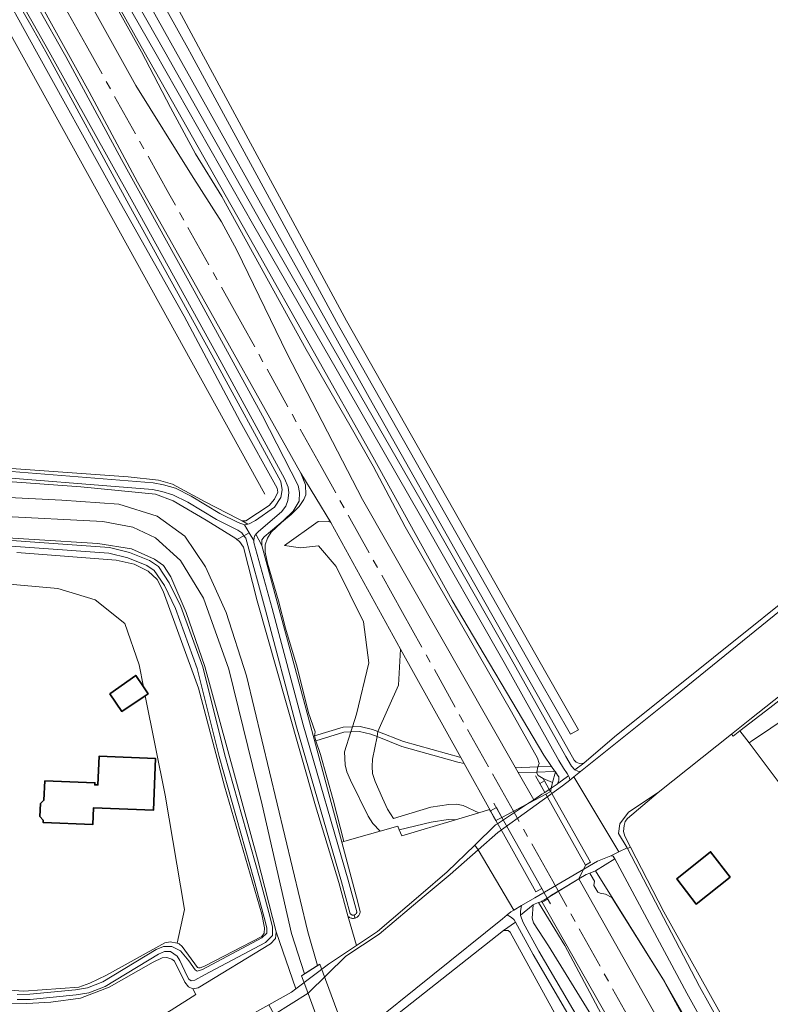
# Model space of a CAD drawing. Extents: x 154222 to 160093, y 456746 to 462495.
# Tile 14 of 254: x 156058 to 156190, y 460333 to 460506. Entities that reach past the tile are written whole.
import ezdxf

# ---------------------------------------------------------------- set-up
doc = ezdxf.new("R2010")
doc.units = 0
doc.header["$LTSCALE"] = 0.75
doc.linetypes.add('AM-AS', pattern=[16, 10, -2, 2, -2])
for name, color, linetype, lineweight in [('B-XX-AM-AS_SPOOR-G', 252, 'AM-AS', 18), ('B-XX-GR-BEPLANTING_CULTUUR_BOSPLANTSOEN-GV', 252, 'CONTINUOUS', 18), ('B-XX-GR-BOS_GEMENGD-GV', 252, 'CONTINUOUS', 13), ('B-XX-GR-BOS_LOOF-GV', 252, 'CONTINUOUS', 13), ('B-XX-GR-BOUWLAND-GV', 252, 'CONTINUOUS', 13), ('B-XX-GR-GRAS-GV', 252, 'CONTINUOUS', 13), ('B-XX-GR-STRUIK-GV', 252, 'CONTINUOUS', 13), ('B-XX-IE-TERREINAFSCHEIDING_KUNSTMATIG_HEKWERK-G', 252, 'IE-TERREINAFSCHEIDING-KUNSTMATIG', 18), ('B-XX-IE-TERREINAFSCHEIDING_KUNSTMATIG_MUUR-G', 252, 'IE-TERREINAFSCHEIDING-KUNSTMATIG-DICHT', 18), ('B-XX-KW-KUNSTWERK-GV', 252, 'CONTINUOUS', 18), ('B-XX-KW-KUNSTWERK_DEK-GV', 252, 'CONTINUOUS', 18), ('B-XX-OG-BEBOUWING-GV', 6, 'CONTINUOUS', 35), ('B-XX-OG-TERREIN_CULTUURSCHEIDING-GV', 252, 'CONTINUOUS', 18), ('B-XX-OG-TERREIN_ERF-GV', 252, 'CONTINUOUS', 18), ('B-XX-OG-WATER-GV', 252, 'CONTINUOUS', 18), ('B-XX-OG-WATER_SLOOT-GV', 252, 'CONTINUOUS', 18), ('B-XX-VH-ONVERHARD-GV', 252, 'CONTINUOUS', 18), ('B-XX-VH-VERHARDING_ASFALT-GV', 252, 'CONTINUOUS', 18), ('B-XX-VH-VERHARDING_FUNDERING_ZAND-GV', 252, 'CONTINUOUS', 18), ('B-XX-VH-VERHARDING_GESLOTEN-GV', 252, 'CONTINUOUS', 18), ('B-XX-VH-VERHARDING_HALFVERHARDING-GV', 252, 'CONTINUOUS', 18)]:
    doc.layers.add(name, color=color, linetype=linetype, lineweight=lineweight)
doc.linetypes.add('IE-TERREINAFSCHEIDING-KUNSTMATIG', pattern='A,4,[82,NLCS.SHX,S=0.75,R=90,X=0,Y=0],4,-2', length=10)
doc.linetypes.add('IE-TERREINAFSCHEIDING-KUNSTMATIG-DICHT', pattern='A,8,-1,[82,NLCS.SHX,S=0.75,R=90,X=0,Y=0],-1', length=10)

msp = doc.modelspace()

# ---------------------------------------------------------------- linework, layer by layer
at = {"layer": 'B-XX-AM-AS_SPOOR-G'}
for points in [[(156144.673, 460367.017), (156140.302, 460374.77), (156125.261, 460401.826), (156110.971, 460427.356), (156097.197, 460452.217), (156084.31, 460475.181), (156069.781, 460501.144), (156052.825, 460531.525), (156032.415, 460568.085), (156016.604, 460596.383), (156002.927, 460620.847), (155986.286, 460650.656), (155972.31, 460675.55), (155960.201, 460697.267), (155941.908, 460730.161)], [(156152.567, 460352.997), (156151.58, 460354.767), (156144.673, 460367.017)], [(156295.548, 460096.787), (156279.195, 460126.128), (156267.28, 460147.477), (156253.882, 460171.497), (156238.888, 460198.336), (156222.944, 460226.888), (156204.983, 460259.071), (156195.644, 460275.849), (156179.337, 460305.042), (156165.724, 460329.395), (156152.567, 460352.997)]]:
    msp.add_lwpolyline(points, dxfattribs=at)
at = {"layer": 'B-XX-GR-BEPLANTING_CULTUUR_BOSPLANTSOEN-GV'}
for points in [[(156049.502, 460415.326), (156071.839, 460413.916), (156077.782, 460412.941), (156081.799, 460411.181), (156083.385, 460410.047), (156084.637, 460408.071), (156087.36, 460401.823), (156090.578, 460392.369), (156099.823, 460358.691), (156103.113, 460345.881), (156106.551, 460335.905), (156112.277, 460340.232), (156117.18, 460343.527), (156115.649, 460348.705), (156114.08, 460354.548), (156110.022, 460367.986), (156104.98, 460385.612), (156099.768, 460403.865), (156097.356, 460413.252), (156096.666, 460414.267), (156096.208, 460414.627), (156096.042, 460414.758), (156090.837, 460417.962), (156085.041, 460421.379), (156081.948, 460422.514), (156068.893, 460423.818), (156047.2, 460425.421)], [(156017.998, 460423.868), (156065.563, 460421.488), (156075.54, 460420.807), (156082.272, 460418.687), (156087.111, 460415.16), (156090.712, 460409.834), (156094.365, 460401.804), (156097.91, 460390.758), (156108.676, 460345.913), (156110.365, 460339.987), (156108.066, 460338.545), (156105.795, 460345.639), (156100.639, 460368.12), (156094.792, 460391.912), (156090.351, 460404.358), (156086.325, 460410.902), (156081.976, 460414.891), (156078.003, 460416.773), (156072.719, 460417.778), (156000, 460421.488)], [(156055.038, 460406.893), (156064.828, 460406.001), (156071.383, 460404.017), (156076.589, 460399.87), (156079.069, 460392.639), (156079.841, 460388.798), (156080.654, 460387.588), (156080.153, 460387.251), (156083.657, 460369.825), (156087.063, 460349.842), (156085.77, 460343.907), (156086.094, 460343.836), (156086.653, 460343.364), (156089.3, 460339.646), (156089.487, 460339.598), (156089.815, 460339.596), (156090.566, 460339.919), (156100.578, 460345.1), (156101.003, 460345.66), (156101.056, 460346.597), (156100.603, 460348.989), (156094.05, 460371.424), (156089.523, 460388.598), (156083.309, 460405.55), (156082.245, 460407.618), (156080.661, 460409.081), (156078.233, 460410.268), (156075.052, 460410.991), (156057.681, 460412.321)]]:
    msp.add_lwpolyline(points, dxfattribs=at)
at = {"layer": 'B-XX-GR-BOS_GEMENGD-GV'}
for points in [[(156035.316, 460589.739), (156085.462, 460500.125), (156119.9, 460438.55), (156136.696, 460408.885), (156150.825, 460383.942), (156155.307, 460375.993), (156155.706, 460375.589), (156156.279, 460375.356), (156157.049, 460375.439), (156162.397, 460380.075), (156197.11, 460407.816)], [(156076.715, 460524.755), (156089.895, 460500.125), (156089.962, 460500), (156115.419, 460452.863), (156150.59, 460390.884), (156156.069, 460381.292), (156154.68, 460380.499), (156149.2, 460390.092), (156114.02, 460452.085), (156087.976, 460500), (156087.906, 460500.125), (156079.955, 460514.392)]]:
    msp.add_lwpolyline(points, dxfattribs=at)
at = {"layer": 'B-XX-GR-BOS_LOOF-GV'}
for points in [[(156050.926, 460427.417), (156077.171, 460425.578), (156082.495, 460424.966), (156084.93, 460424.308), (156090.688, 460421.19), (156096.446, 460418.199), (156097.15, 460417.874), (156097.792, 460417.87), (156101.854, 460420.54), (156102.824, 460421.689), (156103.41, 460422.905), (156103.286, 460423.612), (156096.813, 460435.273), (156086.982, 460453.697), (156074.225, 460476.312), (156061.13, 460500), (156046.236, 460526.872)], [(156194.219, 460368.002), (156185.971, 460379), (156184.372, 460381.093), (156183.173, 460380.171), (156182.92, 460380.49), (156170.062, 460370.328), (156164.702, 460365.729), (156164.246, 460365.244), (156164.067, 460364.514), (156163.99, 460363.504), (156164.229, 460362.631), (156165.202, 460360.739), (156171.041, 460349.383), (156180.65, 460332.249), (156189.672, 460315.851), (156196.489, 460303.299)]]:
    msp.add_lwpolyline(points, dxfattribs=at)
for points in [[(156256.393, 460441.793), (156255.609, 460441.85), (156253.828, 460441.183), (156251.311, 460439.683), (156245.636, 460434.756), (156238.119, 460427.751), (156227.124, 460416.328), (156209.308, 460400.402), (156189.645, 460385.148), (156184.372, 460381.093), (156185.971, 460379), (156186.652, 460379.459), (156187.437, 460379.989), (156196.951, 460386.408), (156204.454, 460392.771), (156207.677, 460395.504), (156223.938, 460409.295), (156241.401, 460426.096), (156242.019, 460426.752), (156252.117, 460437.473), (156255.701, 460438.598), (156258.413, 460439.449), (156258.158, 460440.057), (156257.485, 460441.002)], [(156173.304, 460355.18), (156179.229, 460359.93), (156182.669, 460355.507), (156176.707, 460350.76)]]:
    msp.add_lwpolyline(points, close=True, dxfattribs=at)
at = {"layer": 'B-XX-GR-BOUWLAND-GV'}
msp.add_lwpolyline([(156057.716, 460315.981), (156069.669, 460323.197), (156084.688, 460332.201), (156089.005, 460334.931), (156088.479, 460335.903), (156087.732, 460336.283), (156087.081, 460337.084), (156085.278, 460340.749), (156084.812, 460341.127), (156083.924, 460341.414), (156083.127, 460341.372), (156081.529, 460340.586), (156073.818, 460336.233), (156068.84, 460334.297), (156063.636, 460333.582), (156059.418, 460333.375), (156055.155, 460333.308)], dxfattribs=at)
at = {"layer": 'B-XX-GR-GRAS-GV'}
for points in [[(156057.74, 460514.281), (156065.774, 460500), (156066.228, 460499.161), (156075.982, 460481.137), (156088.744, 460458.164), (156100.725, 460436.244), (156106.986, 460424.046), (156107.222, 460422.825), (156107.108, 460421.293), (156106.086, 460419.558), (156104.333, 460417.862), (156101.006, 460415.062), (156100.584, 460414.542), (156100.578, 460413.567), (156106.464, 460392.034), (156114.626, 460361.62), (156114.968, 460361.717), (156113.088, 460369), (156110.9, 460376.932), (156110.029, 460379.351), (156109.81, 460380.214), (156109.969, 460380.911), (156108.782, 460384.275), (156106.785, 460392.261), (156104.726, 460399.095), (156103.518, 460403.854), (156101.586, 460410.486), (156101.174, 460412.378), (156101.196, 460413.695), (156101.565, 460414.813), (156102.249, 460415.883), (156104.057, 460417.588), (156105.726, 460418.962), (156107.126, 460420.388), (156107.967, 460421.61), (156108.302, 460422.437), (156108.275, 460424.153), (156107.406, 460426.222), (156087.857, 460461.128), (156078.783, 460477.151), (156070.326, 460493.012), (155963.645, 460685.373)], [(156047.863, 460549.207), (156078.517, 460494.09), (156088.248, 460478.451), (156093.499, 460470.228), (156096.24, 460465.248), (156105.031, 460447.117), (156118.231, 460421.619), (156144.991, 460374.722), (156146.16, 460374.671), (156148.974, 460374.783), (156149.169, 460375.407), (156148.928, 460376.344), (156144.374, 460384.438), (156125.707, 460416.792), (156120.096, 460427.42), (156116.039, 460434.636), (156108.372, 460447.87), (156093.597, 460474.684), (156088.962, 460482.153), (156084.567, 460490.221), (156079.532, 460500), (156000, 460642.24)], [(156000, 460642.24), (156079.532, 460500), (156084.567, 460490.221), (156088.962, 460482.153), (156093.597, 460474.684), (156108.372, 460447.87), (156116.039, 460434.636), (156120.096, 460427.42), (156125.707, 460416.792), (156144.374, 460384.438), (156148.928, 460376.344), (156149.169, 460375.407), (156148.974, 460374.783), (156151.371, 460374.859), (156149.988, 460376.839), (156133.963, 460403.909), (156120.068, 460429.084), (156099.143, 460466.22), (156079.973, 460500), (156069.814, 460518.126)], [(156196.951, 460386.408), (156187.437, 460379.989), (156186.652, 460379.459), (156185.971, 460379), (156194.219, 460368.002)], [(156172.821, 460307.635), (156153.696, 460343.503), (156149.099, 460351.054), (156148.484, 460350.837), (156148.17, 460350.613), (156147.968, 460348.304), (156148.217, 460347.504), (156150.803, 460343.46), (156166.46, 460318.065)]]:
    msp.add_lwpolyline(points, dxfattribs=at)
for points in [[(156101.565, 460414.813), (156101.196, 460413.695), (156101.174, 460412.378), (156101.586, 460410.486), (156103.518, 460403.854), (156104.726, 460399.095), (156106.785, 460392.261), (156108.782, 460384.275), (156109.969, 460380.911), (156109.81, 460380.214), (156114.835, 460381.726), (156116.488, 460381.817), (156117.189, 460384.039), (156119.339, 460393.037), (156118.413, 460400.162), (156113.613, 460409.882), (156110.528, 460413.512), (156107.381, 460413.157), (156104.546, 460413.549), (156110.493, 460417.727), (156112.196, 460417.809), (156112.69, 460417.602), (156107.406, 460426.222), (156108.275, 460424.153), (156108.302, 460422.437), (156107.967, 460421.61), (156107.126, 460420.388), (156105.726, 460418.962), (156104.057, 460417.588), (156102.249, 460415.883)], [(156124.916, 460395.407), (156112.69, 460417.602), (156112.196, 460417.809), (156110.493, 460417.727), (156104.546, 460413.549), (156107.381, 460413.157), (156110.528, 460413.512), (156113.613, 460409.882), (156118.413, 460400.162), (156119.339, 460393.037), (156117.189, 460384.039), (156116.488, 460381.817), (156117.803, 460381.889), (156119.967, 460381.36), (156120.913, 460381.005), (156124.559, 460389.087)], [(156124.916, 460395.407), (156124.559, 460389.087), (156120.913, 460381.005), (156125.436, 460379.224), (156135.487, 460376.405)], [(156110.029, 460379.351), (156110.9, 460376.932), (156113.088, 460369), (156114.968, 460361.717), (156117.591, 460362.458), (156121.343, 460363.517), (156120.017, 460364.886), (156119.247, 460366.155), (156116.149, 460372.439), (156115.494, 460373.941), (156115.219, 460375.134), (156115.101, 460377.417), (156116.203, 460380.91), (156114.989, 460380.844)], [(156140.657, 460367.054), (156140.664, 460367.098), (156136.055, 460375.383), (156134.913, 460375.613), (156125.149, 460378.381), (156120.789, 460380.102), (156120.004, 460376.169), (156119.917, 460374.848), (156119.996, 460373.613), (156120.438, 460372.253), (156121.726, 460369.314), (156122.643, 460367.394), (156123.684, 460365.754), (156130.238, 460367.735), (156133.365, 460368.202), (156134.681, 460368.256), (156135.847, 460368.046), (156138.632, 460366.756), (156140.51, 460367.32)], [(156145.512, 460373.809), (156148.234, 460369.039), (156149.677, 460369.992), (156150.167, 460370.316), (156149.3, 460371.863), (156150.13, 460372.326), (156149.901, 460372.741), (156149.019, 460373.263), (156148.771, 460373.702), (156148.79, 460373.885)], [(156151.947, 460374.036), (156151.738, 460373.981), (156148.79, 460373.885), (156148.771, 460373.702), (156149.019, 460373.263), (156149.901, 460372.741), (156151.533, 460372.03), (156152.035, 460373.91)], [(156151.317, 460371.076), (156152.361, 460371.766), (156152.399, 460371.822), (156152.438, 460371.892), (156152.478, 460371.961), (156152.543, 460372.108), (156152.595, 460372.261), (156152.632, 460372.418), (156152.654, 460372.578), (156152.661, 460372.739), (156152.652, 460372.9), (156152.629, 460373.06), (156152.413, 460373.369), (156152.035, 460373.91), (156151.533, 460372.03)], [(156156.145, 460355.16), (156198.529, 460280.067), (156200.884, 460275.166), (156201.63, 460275.566), (156201.213, 460276.534), (156204.909, 460278.532), (156207.557, 460279.576), (156207.366, 460280.048), (156207.013, 460279.856), (156205.386, 460279.646), (156202.353, 460280.318), (156188.475, 460305.352), (156170.856, 460337.654), (156161.939, 460351.931), (156160.815, 460352.505), (156159.912, 460352.65), (156159.451, 460352.883), (156158.792, 460354.038), (156158.869, 460354.78), (156158.135, 460356.091), (156158.078, 460356.192), (156157.447, 460355.941)], [(156149.313, 460351.13), (156149.099, 460351.054), (156153.696, 460343.503), (156172.821, 460307.635), (156188.918, 460279.897), (156190.61, 460274.007), (156189.129, 460270.094), (156188.09, 460268.958), (156193.22, 460271.852), (156193.341, 460271.604), (156193.868, 460271.446), (156194.266, 460271.666), (156194.068, 460272.008), (156194.245, 460272.101), (156189.316, 460280.92), (156170.025, 460315.34), (156149.732, 460351.092), (156149.638, 460351.258), (156149.579, 460351.224)]]:
    msp.add_lwpolyline(points, close=True, dxfattribs=at)
at = {"layer": 'B-XX-GR-STRUIK-GV'}
msp.add_lwpolyline([(156115.101, 460377.417), (156115.219, 460375.134), (156115.494, 460373.941), (156116.149, 460372.439), (156119.247, 460366.155), (156120.017, 460364.886), (156121.343, 460363.517), (156124.403, 460364.382), (156124.672, 460363.744), (156130.252, 460365.13), (156133.25, 460365.554), (156134.54, 460365.527), (156138.632, 460366.756), (156135.847, 460368.046), (156134.681, 460368.256), (156133.365, 460368.202), (156130.238, 460367.735), (156123.684, 460365.754), (156122.643, 460367.394), (156121.726, 460369.314), (156120.438, 460372.253), (156119.996, 460373.613), (156119.917, 460374.848), (156120.004, 460376.169), (156120.789, 460380.102), (156119.704, 460380.509), (156117.72, 460380.994), (156116.203, 460380.91)], close=True, dxfattribs=at)
at = {"layer": 'B-XX-IE-TERREINAFSCHEIDING_KUNSTMATIG_HEKWERK-G'}
for points in [[(156101.126, 460422.555), (156000.817, 460603.711), (155962.007, 460673.355), (155957.639, 460681.337), (155960.413, 460683.744), (155961.023, 460684.029), (155961.343, 460685.062)], [(156170.062, 460370.328), (156182.92, 460380.49), (156183.173, 460380.171)]]:
    msp.add_lwpolyline(points, dxfattribs=at)
at = {"layer": 'B-XX-IE-TERREINAFSCHEIDING_KUNSTMATIG_MUUR-G'}
for points in [[(156150.167, 460370.316), (156148.527, 460373.244)], [(156149.901, 460372.741), (156151.533, 460372.03)], [(156151.533, 460372.03), (156151.172, 460370.435), (156149.901, 460372.741)], [(156141.251, 460368.436), (156142.649, 460365.951)], [(156140.657, 460367.054), (156140.664, 460367.098), (156141.585, 460365.391)], [(156158.869, 460354.78), (156158.078, 460356.192)], [(156149.732, 460351.092), (156149.48, 460351.189)], [(156149.638, 460351.258), (156149.732, 460351.092)], [(156150.601, 460351.809), (156151.153, 460350.828)]]:
    msp.add_lwpolyline(points, dxfattribs=at)
at = {"layer": 'B-XX-KW-KUNSTWERK-GV'}
for points in [[(156150.344, 460370), (156142.648, 460365.951), (156149.661, 460353.482), (156150.602, 460351.809), (156156.145, 460355.16), (156157.287, 460357.604)], [(156150.344, 460370), (156157.287, 460357.604), (156158.185, 460358.089), (156151.494, 460370.021), (156151.234, 460370.468)], [(156142.648, 460365.951), (156141.614, 460365.407), (156142.938, 460363.049), (156148.626, 460352.923), (156149.661, 460353.482)]]:
    msp.add_lwpolyline(points, close=True, dxfattribs=at)
at = {"layer": 'B-XX-KW-KUNSTWERK_DEK-GV'}
msp.add_lwpolyline([(156115.888, 460326.359), (156110.741, 460340.222), (156107.569, 460338.233), (156108.139, 460336.692), (156113.123, 460323.208), (156116.329, 460325.17)], close=True, dxfattribs=at)
at = {"layer": 'B-XX-OG-BEBOUWING-GV'}
for points in [[(156073.974, 460387.588), (156076.05, 460384.496), (156080.153, 460387.251), (156080.654, 460387.588), (156079.841, 460388.798), (156078.502, 460390.793)], [(156062.55, 460372.348), (156062.413, 460368.94), (156061.786, 460368.364), (156061.699, 460366.108), (156062.274, 460365.485), (156062.257, 460365.059), (156070.998, 460364.714), (156071.114, 460367.648), (156081.593, 460367.202), (156081.984, 460376.253), (156072.091, 460376.675), (156071.873, 460371.624), (156071.317, 460371.646), (156071.331, 460372.015)], [(156182.669, 460355.507), (156179.229, 460359.93), (156173.304, 460355.18), (156176.707, 460350.76)]]:
    msp.add_lwpolyline(points, close=True, dxfattribs=at)
at = {"layer": 'B-XX-OG-TERREIN_CULTUURSCHEIDING-GV'}
msp.add_lwpolyline([(156048.326, 460303.275), (156070.729, 460317.409), (156083.035, 460322.005), (156093.635, 460328.593), (156101.823, 460333.13), (156105.781, 460335.323), (156106.551, 460335.905), (156103.113, 460345.881), (156102.965, 460344.757), (156102.116, 460343.826), (156089.464, 460336.131), (156088.479, 460335.903), (156089.005, 460334.931), (156084.688, 460332.201), (156069.669, 460323.197), (156057.716, 460315.981)], dxfattribs=at)
at = {"layer": 'B-XX-OG-TERREIN_ERF-GV'}
msp.add_lwpolyline([(156056.341, 460335.69), (156058.87, 460335.533), (156068.525, 460336.22), (156070.45, 460336.91), (156073.363, 460338.297), (156083.613, 460343.992), (156084.551, 460344.174), (156085.77, 460343.907), (156087.063, 460349.842), (156083.657, 460369.825), (156080.153, 460387.251), (156076.05, 460384.496), (156073.974, 460387.588), (156078.502, 460390.793), (156079.841, 460388.798), (156079.069, 460392.639), (156076.589, 460399.87), (156071.383, 460404.017), (156064.828, 460406.001), (156055.038, 460406.893)], dxfattribs=at)
for points in [[(156062.55, 460372.348), (156071.331, 460372.015), (156071.317, 460371.646), (156071.873, 460371.624), (156072.091, 460376.675), (156081.984, 460376.253), (156081.593, 460367.202), (156071.114, 460367.648), (156070.998, 460364.714), (156062.257, 460365.059), (156062.274, 460365.485), (156061.699, 460366.108), (156061.786, 460368.364), (156062.413, 460368.94)], [(156114.968, 460361.717), (156114.626, 460361.62), (156117.441, 460351.132), (156117.813, 460349.423), (156117.799, 460349.284), (156117.768, 460349.148), (156117.722, 460349.016), (156117.662, 460348.89), (156117.587, 460348.772), (156117.499, 460348.663), (156117.4, 460348.565), (156117.29, 460348.478), (156117.171, 460348.405), (156117.045, 460348.346), (156116.95, 460348.314), (156116.912, 460348.301), (156116.775, 460348.273), (156116.637, 460348.259), (156116.497, 460348.262), (156116.359, 460348.281), (156116.224, 460348.315), (156116.093, 460348.365), (156115.97, 460348.429), (156115.854, 460348.507), (156115.748, 460348.597), (156115.653, 460348.7), (156115.649, 460348.705), (156117.18, 460343.527), (156120.841, 460345.987), (156128.448, 460352.471), (156133.047, 460356.43), (156137.909, 460361.112), (156141.558, 460364.626), (156141.882, 460364.841), (156141.583, 460365.382), (156141.585, 460365.391), (156141.575, 460365.396), (156141.18, 460366.109), (156140.657, 460367.054), (156140.51, 460367.32), (156138.632, 460366.756), (156134.54, 460365.527), (156125.113, 460362.696), (156124.672, 460363.744), (156124.403, 460364.382), (156121.343, 460363.517), (156117.591, 460362.458)], [(156124.672, 460363.744), (156125.113, 460362.696), (156134.54, 460365.527), (156133.25, 460365.554), (156130.252, 460365.13)], [(156143.783, 460346.147), (156142.942, 460346.148), (156118.292, 460326.723), (156116.571, 460325.378), (156127.003, 460300.665), (156126.815, 460301.242), (156132.639, 460303.726), (156133.611, 460304.141), (156156.321, 460323.636), (156156.13, 460323.971), (156144.127, 460345.837)]]:
    msp.add_lwpolyline(points, close=True, dxfattribs=at)
at = {"layer": 'B-XX-OG-WATER-GV'}
msp.add_lwpolyline([(156141.585, 460365.391), (156141.583, 460365.382), (156141.882, 460364.841), (156147.125, 460368.306), (156142.649, 460365.951)], close=True, dxfattribs=at)
at = {"layer": 'B-XX-OG-WATER_SLOOT-GV'}
for points in [[(156085.462, 460500.125), (156035.316, 460589.739), (156033.826, 460589.089), (156042.589, 460573.296), (156053.956, 460552.931), (156069.509, 460524.803), (156083.606, 460500), (156100.429, 460470.202), (156114.808, 460445.166), (156129.599, 460419.45), (156144.291, 460393.728), (156153.851, 460376.6), (156154.855, 460374.927), (156155.426, 460374.296), (156155.449, 460374.285), (156157.049, 460375.439), (156156.279, 460375.356), (156155.706, 460375.589), (156155.307, 460375.993), (156150.825, 460383.942), (156136.696, 460408.885), (156119.9, 460438.55)], [(156247.351, 460454.93), (156245.346, 460456.704), (156244.148, 460454.959), (156224.51, 460436.387), (156197.11, 460407.816), (156162.397, 460380.075), (156157.049, 460375.439), (156155.449, 460374.285), (156155.999, 460374.031), (156156.424, 460373.954), (156173.103, 460387.26), (156199.928, 460409.044), (156222.649, 460428.78), (156236.958, 460442.547)], [(156256.921, 460445.854), (156247.351, 460454.93), (156236.958, 460442.547), (156222.649, 460428.78), (156199.928, 460409.044), (156173.103, 460387.26), (156156.424, 460373.954), (156155.279, 460373.041), (156163.177, 460359.918), (156164.609, 460360.645), (156163.103, 460363.113), (156163.355, 460364.805), (156164.86, 460366.883), (156170.062, 460370.328), (156182.92, 460380.49), (156186.127, 460383.064), (156206.821, 460399.479), (156226.476, 460416.599), (156239.833, 460430.58), (156248.837, 460439.234), (156254.205, 460442.361)], [(156256.607, 460442.346), (156254.205, 460442.361), (156248.837, 460439.234), (156239.833, 460430.58), (156226.476, 460416.599), (156206.821, 460399.479), (156186.127, 460383.064), (156182.92, 460380.49), (156183.173, 460380.171), (156184.372, 460381.093), (156189.645, 460385.148), (156209.308, 460400.402), (156227.124, 460416.328), (156238.119, 460427.751), (156245.636, 460434.756), (156251.311, 460439.683), (156253.828, 460441.183), (156255.609, 460441.85)], [(156097.763, 460414.838), (156097.454, 460415.271), (156096.208, 460414.627), (156096.666, 460414.267), (156097.356, 460413.252), (156099.768, 460403.865), (156104.98, 460385.612), (156110.022, 460367.986), (156114.08, 460354.548), (156115.649, 460348.705), (156115.653, 460348.7), (156115.748, 460348.597), (156115.854, 460348.507), (156115.97, 460348.429), (156116.093, 460348.365), (156116.224, 460348.315), (156116.359, 460348.281), (156116.497, 460348.262), (156116.637, 460348.259), (156116.775, 460348.273), (156116.912, 460348.301), (156116.95, 460348.314), (156116.8, 460348.856), (156116.751, 460348.841), (156116.651, 460348.827), (156116.55, 460348.829), (156116.451, 460348.847), (156116.355, 460348.88), (156116.266, 460348.927), (156116.186, 460348.988), (156116.117, 460349.061), (156116.096, 460349.088), (156114.565, 460354.637), (156106.693, 460381.808), (156101.234, 460402.222)], [(156099.189, 460414.427), (156098.39, 460415.79), (156097.454, 460415.271), (156097.763, 460414.838), (156101.234, 460402.222), (156106.693, 460381.808), (156114.565, 460354.637), (156116.096, 460349.088), (156116.117, 460349.061), (156116.186, 460348.988), (156116.266, 460348.927), (156116.355, 460348.88), (156116.451, 460348.847), (156116.55, 460348.829), (156116.651, 460348.827), (156116.751, 460348.841), (156116.8, 460348.856), (156116.848, 460348.87), (156116.939, 460348.915), (156117.022, 460348.972), (156117.095, 460349.043), (156117.156, 460349.123), (156117.203, 460349.212), (156117.236, 460349.308), (156117.253, 460349.407), (156115.719, 460354.963), (156107.849, 460382.13), (156102.392, 460402.537), (156099.218, 460414.074), (156099.195, 460414.25)], [(156100.578, 460413.567), (156099.56, 460415.559), (156099.479, 460415.44), (156099.394, 460415.285), (156099.322, 460415.122), (156099.265, 460414.954), (156099.224, 460414.781), (156099.199, 460414.605), (156099.189, 460414.427), (156099.195, 460414.25), (156099.218, 460414.074), (156102.392, 460402.537), (156107.849, 460382.13), (156115.719, 460354.963), (156117.253, 460349.407), (156117.236, 460349.308), (156117.203, 460349.212), (156117.156, 460349.123), (156117.095, 460349.043), (156117.022, 460348.972), (156116.939, 460348.915), (156116.848, 460348.87), (156116.8, 460348.856), (156116.95, 460348.314), (156117.045, 460348.346), (156117.171, 460348.405), (156117.29, 460348.478), (156117.4, 460348.565), (156117.499, 460348.663), (156117.587, 460348.772), (156117.662, 460348.89), (156117.722, 460349.016), (156117.768, 460349.148), (156117.799, 460349.284), (156117.813, 460349.423), (156117.441, 460351.132), (156114.626, 460361.62), (156106.464, 460392.034)], [(156137.909, 460361.112), (156138.521, 460360.275), (156141.947, 460363.31), (156153.303, 460371.464), (156154.547, 460372.457), (156154.486, 460372.865), (156154.316, 460373.235), (156152.438, 460371.892), (156152.399, 460371.822), (156152.361, 460371.766), (156151.317, 460371.076), (156151.182, 460370.987), (156150.952, 460370.835), (156150.516, 460370.547), (156150.167, 460370.316), (156149.677, 460369.992), (156148.234, 460369.039), (156147.125, 460368.306), (156141.882, 460364.841), (156141.558, 460364.626)], [(156163.177, 460359.918), (156155.279, 460373.041), (156154.547, 460372.457), (156153.303, 460371.464), (156141.947, 460363.31), (156138.521, 460360.275), (156144.751, 460349.727), (156146.088, 460350.495), (156148.426, 460351.839), (156159.441, 460358.283), (156161.745, 460359.191)], [(156164.702, 460365.729), (156170.062, 460370.328), (156164.86, 460366.883), (156163.355, 460364.805), (156163.103, 460363.113), (156164.609, 460360.645), (156164.698, 460360.475), (156165.202, 460360.739), (156164.229, 460362.631), (156163.99, 460363.504), (156164.067, 460364.514), (156164.246, 460365.244)], [(156138.521, 460360.275), (156137.909, 460361.112), (156133.047, 460356.43), (156128.448, 460352.471), (156120.841, 460345.987), (156117.18, 460343.527), (156112.277, 460340.232), (156106.551, 460335.905), (156105.781, 460335.323), (156101.823, 460333.13), (156102.742, 460331.449), (156108.709, 460335.151), (156115.301, 460341.658), (156121.143, 460345.522), (156129.025, 460352.159), (156133.613, 460355.927)], [(156144.751, 460349.727), (156138.521, 460360.275), (156133.613, 460355.927), (156129.025, 460352.159), (156121.143, 460345.522), (156115.301, 460341.658), (156108.709, 460335.151), (156102.742, 460331.449), (156109.28, 460320.146), (156110.926, 460322.07), (156111.087, 460323.149), (156112.39, 460325.192), (156115.447, 460327.548), (156116.681, 460327.599), (156118.344, 460328.551), (156142.756, 460348.196), (156143.561, 460348.873), (156144.202, 460349.411)], [(156145.944, 460349.519), (156145.939, 460348.833), (156148.17, 460350.613), (156148.484, 460350.837), (156149.099, 460351.054), (156149.313, 460351.13), (156149.579, 460351.224), (156149.638, 460351.258), (156150.029, 460351.481), (156150.602, 460351.809), (156150.701, 460351.866), (156151.327, 460352.319), (156152.757, 460353.127), (156156.145, 460355.16), (156157.447, 460355.941), (156158.078, 460356.192), (156159.039, 460356.575), (156162.441, 460358.71), (156162.232, 460359.014), (156162.194, 460359.079), (156162.144, 460359.135), (156162.083, 460359.18), (156162.014, 460359.211), (156161.94, 460359.226), (156161.865, 460359.226), (156161.791, 460359.21), (156161.745, 460359.191), (156159.441, 460358.283), (156148.426, 460351.839), (156146.088, 460350.495)], [(156144.367, 460348.418), (156143.561, 460348.873), (156142.756, 460348.196), (156118.344, 460328.551), (156116.681, 460327.599), (156115.447, 460327.548), (156112.39, 460325.192), (156111.087, 460323.149), (156110.926, 460322.07), (156111.397, 460320.771), (156112.458, 460322.131), (156112.617, 460322.496), (156113.123, 460323.208), (156113.352, 460323.348), (156115.813, 460324.854), (156116.329, 460325.17), (156116.324, 460325.183), (156116.327, 460325.187), (156116.571, 460325.378), (156118.292, 460326.723), (156142.942, 460346.148), (156145.032, 460347.585), (156144.787, 460348.031)]]:
    msp.add_lwpolyline(points, close=True, dxfattribs=at)
for points in [[(156046.236, 460526.872), (156061.13, 460500), (156074.225, 460476.312), (156086.982, 460453.697), (156096.813, 460435.273), (156103.286, 460423.612), (156103.41, 460422.905), (156102.824, 460421.689), (156101.854, 460420.54), (156097.792, 460417.87), (156097.15, 460417.874), (156098.143, 460417.281), (156098.363, 460417.318), (156099.482, 460417.915), (156102.795, 460420.292), (156103.933, 460421.974), (156104.167, 460423.324), (156103.951, 460424.734), (156091.817, 460446.946), (156077.288, 460473.286), (156062.737, 460500), (156060.112, 460504.675), (156051.596, 460519.451)], [(156074.018, 460513.659), (156081.866, 460500), (156099.213, 460469.507), (156113.594, 460444.468), (156128.385, 460418.754), (156143.072, 460393.04), (156152.639, 460375.899), (156153.451, 460374.544), (156154.125, 460373.652), (156154.316, 460373.235), (156154.486, 460372.865), (156154.547, 460372.457), (156155.279, 460373.041), (156156.424, 460373.954), (156155.999, 460374.031), (156155.449, 460374.285), (156155.426, 460374.296), (156154.855, 460374.927), (156153.851, 460376.6), (156144.291, 460393.728), (156129.599, 460419.45), (156114.808, 460445.166), (156100.429, 460470.202), (156083.606, 460500), (156069.509, 460524.803)], [(156051.596, 460519.451), (156060.112, 460504.675), (156062.737, 460500), (156077.288, 460473.286), (156091.817, 460446.946), (156103.951, 460424.734), (156104.167, 460423.324), (156103.933, 460421.974), (156102.795, 460420.292), (156099.482, 460417.915), (156098.363, 460417.318), (156098.143, 460417.281), (156097.573, 460417.184), (156098.39, 460415.79), (156099.189, 460414.427), (156099.199, 460414.605), (156099.224, 460414.781), (156099.265, 460414.954), (156099.322, 460415.122), (156099.394, 460415.285), (156099.479, 460415.44), (156099.56, 460415.559), (156099.579, 460415.588), (156099.691, 460415.725), (156099.815, 460415.852), (156099.951, 460415.968), (156100.02, 460416.019), (156104.03, 460419.449), (156104.826, 460420.419), (156105.158, 460421.439), (156105.352, 460422.785), (156105.219, 460423.761), (156104.55, 460425.306), (156092.518, 460447.331), (156077.989, 460473.671), (156063.31, 460500), (156060.546, 460504.922), (156052.033, 460519.693)], [(156052.033, 460519.693), (156060.546, 460504.922), (156063.31, 460500), (156077.989, 460473.671), (156092.518, 460447.331), (156104.55, 460425.306), (156105.219, 460423.761), (156105.352, 460422.785), (156105.158, 460421.439), (156104.826, 460420.419), (156104.03, 460419.449), (156100.02, 460416.019), (156099.951, 460415.968), (156099.815, 460415.852), (156099.691, 460415.725), (156099.579, 460415.588), (156099.56, 460415.559), (156100.578, 460413.567), (156100.584, 460414.542), (156101.006, 460415.062), (156104.333, 460417.862), (156106.086, 460419.558), (156107.108, 460421.293), (156107.222, 460422.825), (156106.986, 460424.046), (156100.725, 460436.244), (156088.744, 460458.164), (156075.982, 460481.137), (156066.228, 460499.161), (156065.774, 460500), (156057.74, 460514.281)], [(156069.814, 460518.126), (156079.973, 460500), (156099.143, 460466.22), (156120.068, 460429.084), (156133.963, 460403.909), (156149.988, 460376.839), (156151.371, 460374.859), (156151.885, 460374.124), (156151.947, 460374.036), (156152.035, 460373.91), (156152.413, 460373.369), (156152.629, 460373.06), (156152.652, 460372.9), (156152.661, 460372.739), (156152.654, 460372.578), (156152.632, 460372.418), (156152.595, 460372.261), (156152.543, 460372.108), (156152.478, 460371.961), (156152.438, 460371.892), (156154.316, 460373.235), (156154.125, 460373.652), (156153.451, 460374.544), (156152.639, 460375.899), (156143.072, 460393.04), (156128.385, 460418.754), (156113.594, 460444.468), (156099.213, 460469.507), (156081.866, 460500), (156074.018, 460513.659)], [(156049.29, 460425.917), (156081.41, 460423.357), (156083.08, 460423.033), (156085.01, 460422.446), (156087.614, 460421.122), (156092.663, 460418.111), (156096.361, 460416.258), (156097.089, 460415.783), (156097.454, 460415.271), (156098.39, 460415.79), (156097.573, 460417.184), (156096.45, 460417.556), (156093.24, 460419.164), (156088.193, 460422.174), (156085.459, 460423.563), (156083.37, 460424.199), (156081.572, 460424.548), (156049.374, 460427.114)], [(156049.374, 460427.114), (156081.572, 460424.548), (156083.37, 460424.199), (156085.459, 460423.563), (156088.193, 460422.174), (156093.24, 460419.164), (156096.45, 460417.556), (156097.573, 460417.184), (156098.143, 460417.281), (156097.15, 460417.874), (156096.446, 460418.199), (156090.688, 460421.19), (156084.93, 460424.308), (156082.495, 460424.966), (156077.171, 460425.578), (156050.926, 460427.417)], [(156047.2, 460425.421), (156068.893, 460423.818), (156081.948, 460422.514), (156085.041, 460421.379), (156090.837, 460417.962), (156096.042, 460414.758), (156096.208, 460414.627), (156097.454, 460415.271), (156097.089, 460415.783), (156096.361, 460416.258), (156092.663, 460418.111), (156087.614, 460421.122), (156085.01, 460422.446), (156083.08, 460423.033), (156081.41, 460423.357), (156049.29, 460425.917)], [(156045.259, 460415.255), (156073.927, 460413.182), (156077.416, 460412.341), (156080.923, 460410.944), (156082.473, 460409.875), (156084.378, 460407.035), (156086.391, 460402.889), (156090.226, 460392.315), (156094.106, 460376.838), (156100.184, 460355.379), (156101.974, 460348.664), (156102.465, 460346.701), (156102.455, 460345.272), (156101.216, 460344.049), (156090.558, 460338.354), (156088.841, 460337.45), (156088.214, 460337.35), (156087.797, 460337.614), (156087.487, 460338.138), (156086.251, 460340.916), (156085.733, 460341.651), (156084.588, 460342.442), (156083.55, 460342.449), (156082.475, 460342.027), (156073.133, 460336.337), (156070.299, 460335.247), (156068.034, 460334.875), (156059.968, 460334.085), (156057.696, 460334.045)], [(156057.696, 460334.045), (156059.968, 460334.085), (156068.034, 460334.875), (156070.299, 460335.247), (156073.133, 460336.337), (156082.475, 460342.027), (156083.55, 460342.449), (156084.588, 460342.442), (156085.733, 460341.651), (156086.251, 460340.916), (156087.487, 460338.138), (156087.797, 460337.614), (156088.214, 460337.35), (156088.841, 460337.45), (156090.558, 460338.354), (156101.216, 460344.049), (156102.455, 460345.272), (156102.465, 460346.701), (156101.974, 460348.664), (156100.184, 460355.379), (156094.106, 460376.838), (156090.226, 460392.315), (156086.391, 460402.889), (156084.378, 460407.035), (156082.473, 460409.875), (156080.923, 460410.944), (156077.416, 460412.341), (156073.927, 460413.182), (156045.259, 460415.255)], [(156055.155, 460333.308), (156059.418, 460333.375), (156063.636, 460333.582), (156068.84, 460334.297), (156073.818, 460336.233), (156081.529, 460340.586), (156083.127, 460341.372), (156083.924, 460341.414), (156084.812, 460341.127), (156085.278, 460340.749), (156087.081, 460337.084), (156087.732, 460336.283), (156088.479, 460335.903), (156089.464, 460336.131), (156102.116, 460343.826), (156102.965, 460344.757), (156103.113, 460345.881), (156099.823, 460358.691), (156090.578, 460392.369), (156087.36, 460401.823), (156084.637, 460408.071), (156083.385, 460410.047), (156081.799, 460411.181), (156077.782, 460412.941), (156071.839, 460413.916), (156049.502, 460415.326)], [(156057.721, 460334.946), (156059.916, 460334.984), (156067.917, 460335.768), (156070.062, 460336.12), (156072.734, 460337.148), (156082.073, 460342.836), (156083.383, 460343.35), (156084.794, 460343.341), (156086.357, 460342.599), (156087.808, 460340.813), (156088.896, 460339.238), (156089.291, 460339.03), (156090.181, 460339.286), (156100.617, 460344.862), (156101.458, 460345.693), (156101.464, 460346.581), (156101.005, 460348.413), (156099.22, 460355.114), (156093.14, 460376.58), (156089.268, 460392.022), (156085.469, 460402.499), (156083.509, 460406.536), (156081.749, 460409.16), (156080.448, 460410.057), (156077.112, 460411.385), (156073.773, 460412.191), (156045.2, 460414.257)], [(156045.2, 460414.257), (156073.773, 460412.191), (156077.112, 460411.385), (156080.448, 460410.057), (156081.749, 460409.16), (156083.509, 460406.536), (156085.469, 460402.499), (156089.268, 460392.022), (156093.14, 460376.58), (156099.22, 460355.114), (156101.005, 460348.413), (156101.464, 460346.581), (156101.458, 460345.693), (156100.617, 460344.862), (156090.181, 460339.286), (156089.291, 460339.03), (156088.896, 460339.238), (156087.808, 460340.813), (156086.357, 460342.599), (156084.794, 460343.341), (156083.383, 460343.35), (156082.073, 460342.836), (156072.734, 460337.148), (156070.062, 460336.12), (156067.917, 460335.768), (156059.916, 460334.984), (156057.721, 460334.946)], [(156057.681, 460412.321), (156075.052, 460410.991), (156078.233, 460410.268), (156080.661, 460409.081), (156082.245, 460407.618), (156083.309, 460405.55), (156089.523, 460388.598), (156094.05, 460371.424), (156100.603, 460348.989), (156101.056, 460346.597), (156101.003, 460345.66), (156100.578, 460345.1), (156090.566, 460339.919), (156089.815, 460339.596), (156089.487, 460339.598), (156089.3, 460339.646), (156086.653, 460343.364), (156086.094, 460343.836), (156085.77, 460343.907), (156084.551, 460344.174), (156083.613, 460343.992), (156073.363, 460338.297), (156070.45, 460336.91), (156068.525, 460336.22), (156058.87, 460335.533), (156056.341, 460335.69)], [(156190.828, 460312.055), (156177.294, 460336.338), (156164.698, 460360.475), (156164.609, 460360.645), (156163.177, 460359.918), (156161.745, 460359.191), (156161.791, 460359.21), (156161.865, 460359.226), (156161.94, 460359.226), (156162.014, 460359.211), (156162.083, 460359.18), (156162.144, 460359.135), (156162.194, 460359.079), (156162.232, 460359.014), (156162.441, 460358.71), (156162.473, 460358.664), (156175.095, 460335.147), (156188.645, 460310.837), (156205.338, 460280.996)], [(156196.489, 460303.299), (156189.672, 460315.851), (156180.65, 460332.249), (156171.041, 460349.383), (156165.202, 460360.739), (156164.698, 460360.475), (156177.294, 460336.338), (156190.828, 460312.055)], [(156205.338, 460280.996), (156188.645, 460310.837), (156175.095, 460335.147), (156162.473, 460358.664), (156162.441, 460358.71), (156159.039, 460356.575), (156171.133, 460337.241), (156195.351, 460294.928)], [(156195.351, 460294.928), (156171.133, 460337.241), (156159.039, 460356.575), (156158.078, 460356.192), (156158.135, 460356.091), (156158.869, 460354.78), (156158.792, 460354.038), (156159.451, 460352.883), (156159.912, 460352.65), (156160.815, 460352.505), (156161.939, 460351.931), (156170.856, 460337.654), (156188.475, 460305.352), (156202.353, 460280.318)], [(156159.095, 460325.572), (156149.163, 460342.546), (156146.392, 460347.558), (156145.939, 460348.751), (156145.939, 460348.833), (156145.944, 460349.519), (156146.088, 460350.495), (156144.751, 460349.727), (156144.202, 460349.411), (156143.561, 460348.873), (156144.367, 460348.418), (156144.787, 460348.031), (156145.032, 460347.585), (156148.128, 460341.94), (156158.051, 460324.98)], [(156166.46, 460318.065), (156150.803, 460343.46), (156148.217, 460347.504), (156147.968, 460348.304), (156148.17, 460350.613), (156145.939, 460348.833), (156145.939, 460348.751), (156146.392, 460347.558), (156149.163, 460342.546), (156159.095, 460325.572)], [(156158.051, 460324.98), (156148.128, 460341.94), (156145.032, 460347.585), (156142.942, 460346.148), (156143.783, 460346.147), (156144.127, 460345.837), (156156.13, 460323.971)]]:
    msp.add_lwpolyline(points, dxfattribs=at)
at = {"layer": 'B-XX-VH-ONVERHARD-GV'}
for points in [[(156116.203, 460380.91), (156116.488, 460381.817), (156114.835, 460381.726), (156109.81, 460380.214), (156110.029, 460379.351), (156114.989, 460380.844)], [(156116.203, 460380.91), (156117.72, 460380.994), (156119.704, 460380.509), (156120.789, 460380.102), (156120.913, 460381.005), (156119.967, 460381.36), (156117.803, 460381.889), (156116.488, 460381.817)], [(156135.487, 460376.405), (156125.436, 460379.224), (156120.913, 460381.005), (156120.789, 460380.102), (156125.149, 460378.381), (156134.913, 460375.613), (156136.055, 460375.383)], [(156148.974, 460374.783), (156146.16, 460374.671), (156144.991, 460374.722), (156145.512, 460373.809), (156148.79, 460373.885)], [(156148.974, 460374.783), (156148.79, 460373.885), (156151.738, 460373.981), (156151.947, 460374.036), (156151.885, 460374.124), (156151.371, 460374.859)]]:
    msp.add_lwpolyline(points, close=True, dxfattribs=at)
at = {"layer": 'B-XX-VH-VERHARDING_ASFALT-GV'}
msp.add_lwpolyline([(156115.888, 460326.359), (156110.741, 460340.222), (156107.569, 460338.233), (156108.139, 460336.692), (156113.123, 460323.208), (156116.329, 460325.17)], close=True, dxfattribs=at)
at = {"layer": 'B-XX-VH-VERHARDING_FUNDERING_ZAND-GV'}
msp.add_lwpolyline([(156079.955, 460514.392), (156087.906, 460500.125), (156087.976, 460500), (156114.02, 460452.085), (156149.2, 460390.092), (156154.68, 460380.499), (156156.069, 460381.292), (156150.59, 460390.884), (156115.419, 460452.863), (156089.962, 460500), (156089.895, 460500.125), (156076.715, 460524.755)], dxfattribs=at)
at = {"layer": 'B-XX-VH-VERHARDING_GESLOTEN-GV'}
for points in [[(156150.13, 460372.326), (156149.3, 460371.863), (156150.167, 460370.316), (156150.516, 460370.547), (156150.952, 460370.835)], [(156149.901, 460372.741), (156150.13, 460372.326), (156150.952, 460370.835), (156151.182, 460370.987), (156151.317, 460371.076), (156151.533, 460372.03)], [(156140.657, 460367.054), (156141.18, 460366.109), (156141.575, 460365.396), (156141.585, 460365.391), (156142.649, 460365.951), (156141.689, 460367.658), (156140.664, 460367.098)], [(156149.638, 460351.258), (156149.732, 460351.092), (156150.7, 460351.634), (156150.602, 460351.809), (156150.029, 460351.481)]]:
    msp.add_lwpolyline(points, close=True, dxfattribs=at)
at = {"layer": 'B-XX-VH-VERHARDING_HALFVERHARDING-GV'}
for points in [[(155963.645, 460685.373), (156070.326, 460493.012), (156078.783, 460477.151), (156087.857, 460461.128), (156107.406, 460426.222), (156112.69, 460417.602), (156124.916, 460395.407), (156135.487, 460376.405), (156136.055, 460375.383), (156140.664, 460367.098), (156141.689, 460367.658), (156142.649, 460365.951), (156147.125, 460368.306), (156148.234, 460369.039), (156145.512, 460373.809), (156144.991, 460374.722), (156118.231, 460421.619), (156105.031, 460447.117), (156096.24, 460465.248), (156093.499, 460470.228), (156088.248, 460478.451), (156078.517, 460494.09), (156047.863, 460549.207)], [(156000, 460421.488), (156072.719, 460417.778), (156078.003, 460416.773), (156081.976, 460414.891), (156086.325, 460410.902), (156090.351, 460404.358), (156094.792, 460391.912), (156100.639, 460368.12), (156105.795, 460345.639), (156108.066, 460338.545), (156110.365, 460339.987), (156108.676, 460345.913), (156097.91, 460390.758), (156094.365, 460401.804), (156090.712, 460409.834), (156087.111, 460415.16), (156082.272, 460418.687), (156075.54, 460420.807), (156065.563, 460421.488), (156017.998, 460423.868)]]:
    msp.add_lwpolyline(points, dxfattribs=at)
msp.add_lwpolyline([(156150.7, 460351.634), (156149.732, 460351.092), (156170.025, 460315.34), (156189.316, 460280.92), (156194.245, 460272.101), (156195.765, 460272.897), (156196.271, 460272.018), (156196.404, 460272.092), (156195.708, 460273.359), (156197.815, 460274.506), (156198.505, 460273.259), (156198.539, 460273.278), (156197.997, 460274.235), (156199.503, 460275.046), (156199.76, 460274.564), (156200.884, 460275.166), (156198.529, 460280.067), (156156.145, 460355.16), (156152.757, 460353.127), (156151.327, 460352.319), (156150.701, 460351.866), (156150.602, 460351.809)], close=True, dxfattribs=at)

doc.saveas('drawing.dxf')
